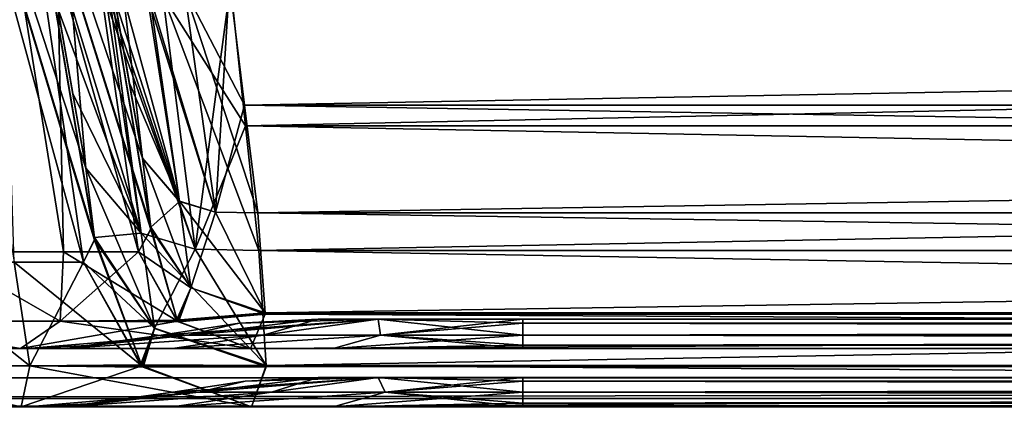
# Model space of a CAD drawing. Header units: millimetres. Extents: x -269 to 269, y -42 to 416.
# Tile 49 of 256: x -192 to -158, y 0 to 13. Entities that reach past the tile are written whole.
import ezdxf

# ---------------------------------------------------------------- set-up
doc = ezdxf.new("R2010")
doc.units = ezdxf.units.MM
doc.header["$LTSCALE"] = 65.185185
for name, color, linetype in [('13', 7, 'CONTINUOUS'), ('14', 7, 'CONTINUOUS'), ('1418', 7, 'CONTINUOUS'), ('1419', 7, 'CONTINUOUS'), ('1420', 7, 'CONTINUOUS'), ('1421', 7, 'CONTINUOUS'), ('1422', 7, 'CONTINUOUS'), ('1423', 7, 'CONTINUOUS'), ('1424', 7, 'CONTINUOUS'), ('1425', 7, 'CONTINUOUS'), ('1426', 7, 'CONTINUOUS'), ('1427', 7, 'CONTINUOUS'), ('1428', 7, 'CONTINUOUS'), ('1429', 7, 'CONTINUOUS'), ('1430', 7, 'CONTINUOUS'), ('1437', 7, 'CONTINUOUS'), ('1452', 7, 'CONTINUOUS'), ('1453', 7, 'CONTINUOUS'), ('1454', 7, 'CONTINUOUS'), ('1458', 7, 'CONTINUOUS'), ('1459', 7, 'CONTINUOUS'), ('1471', 7, 'CONTINUOUS'), ('1472', 7, 'CONTINUOUS'), ('1473', 7, 'CONTINUOUS'), ('1475', 7, 'CONTINUOUS'), ('1479', 7, 'CONTINUOUS'), ('15', 7, 'CONTINUOUS'), ('1541', 7, 'CONTINUOUS'), ('1542', 7, 'CONTINUOUS'), ('1543', 7, 'CONTINUOUS'), ('1547', 7, 'CONTINUOUS'), ('1548', 7, 'CONTINUOUS'), ('1549', 7, 'CONTINUOUS'), ('1550', 7, 'CONTINUOUS'), ('1551', 7, 'CONTINUOUS'), ('1552', 7, 'CONTINUOUS'), ('1553', 7, 'CONTINUOUS'), ('1554', 7, 'CONTINUOUS'), ('1555', 7, 'CONTINUOUS'), ('1556', 7, 'CONTINUOUS'), ('1560', 7, 'CONTINUOUS'), ('16', 7, 'CONTINUOUS'), ('1603', 7, 'CONTINUOUS'), ('1607', 7, 'CONTINUOUS'), ('1608', 7, 'CONTINUOUS'), ('1609', 7, 'CONTINUOUS'), ('1618', 7, 'CONTINUOUS'), ('1621', 7, 'CONTINUOUS'), ('1622', 7, 'CONTINUOUS'), ('1623', 7, 'CONTINUOUS'), ('1637', 7, 'CONTINUOUS'), ('1640', 7, 'CONTINUOUS'), ('7', 7, 'CONTINUOUS')]:
    doc.layers.add(name, color=color, linetype=linetype)

msp = doc.modelspace()

# ---------------------------------------------------------------- linework, layer by layer
at = {"layer": '13', "color": 250, "linetype": 'Continuous', "true_color": 0x404040}
for points in [[(227, -16, -447), (-227, -16, -447), (227, 68, -447), (227, -16, -447)], [(-227, -16, -447), (-227, 68, -447), (227, 68, -447), (-227, -16, -447)]]:
    msp.add_3dface(points, dxfattribs=at)
at = {"layer": '14', "color": 250, "linetype": 'Continuous', "true_color": 0x404040}
for points in [[(-227, 0), (227, 0), (-227, 0, -430.007), (-227, 0)], [(-227, 0, -430.007), (227, 0), (227, 0, -430.007), (-227, 0, -430.007)]]:
    msp.add_3dface(points, dxfattribs=at)
at = {"layer": '1418', "linetype": 'Continuous'}
for points in [[(40.924, 14.546, -320.646), (-184.924, 14.546, -320.646), (-184.41, 10.335, -319.788), (40.924, 14.546, -320.646)], [(40.924, 14.546, -320.646), (-184.41, 10.335, -319.788), (40.41, 10.335, -319.788), (40.924, 14.546, -320.646)], [(-184.41, 10.335, -319.788), (-183.959, 6.641, -317.61), (40.41, 10.335, -319.788), (-184.41, 10.335, -319.788)], [(40.41, 10.335, -319.788), (-183.959, 6.641, -317.61), (39.959, 6.641, -317.61), (40.41, 10.335, -319.788)], [(-183.959, 6.641, -317.61), (-183.703, 3.223, -313.159), (39.959, 6.641, -317.61), (-183.959, 6.641, -317.61)], [(39.959, 6.641, -317.61), (-183.703, 3.223, -313.159), (39.703, 3.223, -313.159), (39.959, 6.641, -317.61)], [(-184.204, 2, -307.654), (40.204, 2, -307.654), (39.705, 3.178, -313.062), (-184.204, 2, -307.654)], [(-183.705, 3.174, -313.053), (-184.204, 2, -307.654), (39.705, 3.178, -313.062), (-183.705, 3.174, -313.053)], [(-183.703, 3.223, -313.159), (-183.705, 3.174, -313.053), (39.705, 3.178, -313.062), (-183.703, 3.223, -313.159)], [(39.703, 3.223, -313.159), (-183.703, 3.223, -313.159), (39.705, 3.178, -313.062), (39.703, 3.223, -313.159)]]:
    msp.add_3dface(points, dxfattribs=at)
at = {"layer": '1419', "linetype": 'Continuous'}
for points in [[(-206.154, 2, -61.296), (-192.079, 2, -53.424), (-206.154, 2, -285.704), (-206.154, 2, -61.296)], [(-206.154, 2, -285.704), (-192.079, 2, -53.424), (-192.076, 2, -293.579), (-206.154, 2, -285.704)], [(-192.079, 2, -53.424), (-184.204, 2, -39.346), (-190.553, 2, -64.12), (-192.079, 2, -53.424)], [(-192.076, 2, -293.579), (-192.079, 2, -53.424), (-191.843, 2, -70.606), (-192.076, 2, -293.579)], [(-191.843, 2, -70.606), (-192.079, 2, -53.424), (-190.553, 2, -64.12), (-191.843, 2, -70.606)], [(-184.204, 2, -307.654), (-192.076, 2, -293.579), (-186.881, 2, -288.377), (-184.204, 2, -307.654)], [(-186.881, 2, -288.377), (-192.076, 2, -293.579), (-190.554, 2, -282.878), (-186.881, 2, -288.377)], [(-190.554, 2, -282.878), (-192.076, 2, -293.579), (-191.843, 2, -276.394), (-190.554, 2, -282.878)], [(-191.843, 2, -276.394), (-192.076, 2, -293.579), (-191.843, 2, -70.606), (-191.843, 2, -276.394)], [(-190.553, 2, -64.12), (-184.204, 2, -39.346), (-186.877, 2, -58.619), (-190.553, 2, -64.12)], [(-181.38, 2, -292.053), (-184.204, 2, -307.654), (-186.881, 2, -288.377), (-181.38, 2, -292.053)], [(-186.877, 2, -58.619), (-184.204, 2, -39.346), (-181.378, 2, -54.946), (-186.877, 2, -58.619)], [(40.204, 2, -307.654), (-184.204, 2, -307.654), (30.894, 2, -293.343), (40.204, 2, -307.654)], [(-174.894, 2, -293.343), (-184.204, 2, -307.654), (-181.38, 2, -292.053), (-174.894, 2, -293.343)], [(-184.204, 2, -307.654), (-174.894, 2, -293.343), (30.894, 2, -293.343), (-184.204, 2, -307.654)], [(-184.204, 2, -39.346), (40.204, 2, -39.346), (-174.894, 2, -53.657), (-184.204, 2, -39.346)], [(-181.378, 2, -54.946), (-184.204, 2, -39.346), (-174.894, 2, -53.657), (-181.378, 2, -54.946)], [(-174.894, 2, -53.657), (40.204, 2, -39.346), (30.894, 2, -53.657), (-174.894, 2, -53.657)]]:
    msp.add_3dface(points, dxfattribs=at)
at = {"layer": '1420', "linetype": 'Continuous'}
for points in [[(-174.894, 2.115, -291.044), (-174.894, 2.46, -288.767), (30.894, 2.115, -291.043), (-174.894, 2.115, -291.044)], [(30.894, 2.115, -291.043), (-174.894, 2.46, -288.767), (30.894, 2.46, -288.767), (30.894, 2.115, -291.043)], [(30.894, 2, -293.343), (-174.894, 2, -293.343), (-174.894, 2.115, -291.044), (30.894, 2, -293.343)], [(30.894, 2, -293.343), (-174.894, 2.115, -291.044), (30.894, 2.115, -291.043), (30.894, 2, -293.343)]]:
    msp.add_3dface(points, dxfattribs=at)
at = {"layer": '1421', "linetype": 'Continuous'}
for points in [[(-174.894, 3, -283.394), (30.894, 3, -283.394), (30.894, 2.865, -286.093), (-174.894, 3, -283.394)], [(-174.894, 2.865, -286.094), (-174.894, 3, -283.394), (30.894, 2.865, -286.093), (-174.894, 2.865, -286.094)], [(30.894, 2.46, -288.767), (-174.894, 2.46, -288.767), (-174.894, 2.865, -286.094), (30.894, 2.46, -288.767)], [(30.894, 2.46, -288.767), (-174.894, 2.865, -286.094), (30.894, 2.865, -286.093), (30.894, 2.46, -288.767)]]:
    msp.add_3dface(points, dxfattribs=at)
at = {"layer": '1422', "linetype": 'Continuous'}
for points in [[(-181.894, 3, -70.606), (-179.844, 3, -65.658), (37.894, 3, -70.606), (-181.894, 3, -70.606)], [(-181.894, 3, -276.394), (-181.894, 3, -70.606), (37.894, 3, -276.394), (-181.894, 3, -276.394)], [(37.894, 3, -276.394), (-181.894, 3, -70.606), (37.894, 3, -70.606), (37.894, 3, -276.394)], [(-179.842, 3, -281.344), (-181.894, 3, -276.394), (35.844, 3, -281.342), (-179.842, 3, -281.344)], [(35.844, 3, -281.342), (-181.894, 3, -276.394), (37.894, 3, -276.394), (35.844, 3, -281.342)], [(-179.844, 3, -65.658), (-174.894, 3, -63.606), (35.842, 3, -65.656), (-179.844, 3, -65.658)], [(37.894, 3, -70.606), (-179.844, 3, -65.658), (35.842, 3, -65.656), (37.894, 3, -70.606)], [(30.894, 3, -283.394), (-174.894, 3, -283.394), (-179.842, 3, -281.344), (30.894, 3, -283.394)], [(30.894, 3, -283.394), (-179.842, 3, -281.344), (35.844, 3, -281.342), (30.894, 3, -283.394)], [(35.842, 3, -65.656), (-174.894, 3, -63.606), (30.894, 3, -63.606), (35.842, 3, -65.656)]]:
    msp.add_3dface(points, dxfattribs=at)
at = {"layer": '1423', "linetype": 'Continuous'}
for points in [[(30.894, 3, -63.606), (-174.894, 3, -63.606), (-174.894, 2.865, -60.907), (30.894, 3, -63.606)], [(30.894, 3, -63.606), (-174.894, 2.865, -60.907), (30.894, 2.865, -60.906), (30.894, 3, -63.606)], [(-174.894, 2.46, -58.233), (30.894, 2.46, -58.233), (30.894, 2.865, -60.906), (-174.894, 2.46, -58.233)], [(-174.894, 2.865, -60.907), (-174.894, 2.46, -58.233), (30.894, 2.865, -60.906), (-174.894, 2.865, -60.907)]]:
    msp.add_3dface(points, dxfattribs=at)
at = {"layer": '1424', "linetype": 'Continuous'}
for points in [[(30.894, 2.46, -58.233), (-174.894, 2.46, -58.233), (-174.894, 2.115, -55.957), (30.894, 2.46, -58.233)], [(30.894, 2.46, -58.233), (-174.894, 2.115, -55.957), (30.894, 2.115, -55.956), (30.894, 2.46, -58.233)], [(-174.894, 2, -53.657), (30.894, 2, -53.657), (30.894, 2.115, -55.956), (-174.894, 2, -53.657)], [(-174.894, 2.115, -55.957), (-174.894, 2, -53.657), (30.894, 2.115, -55.956), (-174.894, 2.115, -55.957)]]:
    msp.add_3dface(points, dxfattribs=at)
at = {"layer": '1425', "linetype": 'Continuous'}
for points in [[(-190.553, 2, -64.12), (-186.877, 2, -58.619), (-183.775, 2.46, -61.992), (-190.553, 2, -64.12)], [(-189.544, 2.115, -70.606), (-190.553, 2, -64.12), (-187.267, 2.46, -70.606), (-189.544, 2.115, -70.606)], [(-187.267, 2.46, -70.606), (-190.553, 2, -64.12), (-186.349, 2.46, -65.93), (-187.267, 2.46, -70.606)], [(-186.349, 2.46, -65.93), (-190.553, 2, -64.12), (-183.775, 2.46, -61.992), (-186.349, 2.46, -65.93)], [(-186.877, 2, -58.619), (-181.378, 2, -54.946), (-179.762, 2.46, -59.232), (-186.877, 2, -58.619)], [(-183.775, 2.46, -61.992), (-186.877, 2, -58.619), (-179.762, 2.46, -59.232), (-183.775, 2.46, -61.992)], [(-181.378, 2, -54.946), (-174.894, 2, -53.657), (-179.762, 2.46, -59.232), (-181.378, 2, -54.946)], [(-174.894, 2, -53.657), (-174.894, 2.115, -55.957), (-179.762, 2.46, -59.232), (-174.894, 2, -53.657)], [(-174.894, 2.115, -55.957), (-174.894, 2.46, -58.233), (-179.762, 2.46, -59.232), (-174.894, 2.115, -55.957)], [(-191.843, 2, -70.606), (-190.553, 2, -64.12), (-189.544, 2.115, -70.606), (-191.843, 2, -70.606)]]:
    msp.add_3dface(points, dxfattribs=at)
at = {"layer": '1426', "linetype": 'Continuous'}
for points in [[(-189.544, 2.115, -70.606), (-187.267, 2.46, -70.606), (-189.543, 2.115, -276.394), (-189.544, 2.115, -70.606)], [(-187.267, 2.46, -70.606), (-187.267, 2.46, -276.394), (-189.543, 2.115, -276.394), (-187.267, 2.46, -70.606)], [(-191.843, 2, -276.394), (-191.843, 2, -70.606), (-189.544, 2.115, -70.606), (-191.843, 2, -276.394)], [(-191.843, 2, -276.394), (-189.544, 2.115, -70.606), (-189.543, 2.115, -276.394), (-191.843, 2, -276.394)]]:
    msp.add_3dface(points, dxfattribs=at)
at = {"layer": '1427', "linetype": 'Continuous'}
for points in [[(-187.267, 2.46, -276.394), (-187.267, 2.46, -70.606), (-184.594, 2.865, -70.606), (-187.267, 2.46, -276.394)], [(-187.267, 2.46, -276.394), (-184.594, 2.865, -70.606), (-184.593, 2.865, -276.394), (-187.267, 2.46, -276.394)], [(-184.594, 2.865, -70.606), (-181.894, 3, -70.606), (-184.593, 2.865, -276.394), (-184.594, 2.865, -70.606)], [(-181.894, 3, -70.606), (-181.894, 3, -276.394), (-184.593, 2.865, -276.394), (-181.894, 3, -70.606)]]:
    msp.add_3dface(points, dxfattribs=at)
at = {"layer": '1428', "linetype": 'Continuous'}
for points in [[(-187.267, 2.46, -70.606), (-186.349, 2.46, -65.93), (-184.594, 2.865, -70.606), (-187.267, 2.46, -70.606)], [(-181.894, 3, -70.606), (-186.349, 2.46, -65.93), (-183.775, 2.46, -61.992), (-181.894, 3, -70.606)], [(-186.349, 2.46, -65.93), (-181.894, 3, -70.606), (-184.594, 2.865, -70.606), (-186.349, 2.46, -65.93)], [(-179.844, 3, -65.658), (-181.894, 3, -70.606), (-183.775, 2.46, -61.992), (-179.844, 3, -65.658)], [(-179.844, 3, -65.658), (-183.775, 2.46, -61.992), (-179.762, 2.46, -59.232), (-179.844, 3, -65.658)], [(-174.894, 3, -63.606), (-179.844, 3, -65.658), (-174.894, 2.865, -60.907), (-174.894, 3, -63.606)], [(-179.844, 3, -65.658), (-174.894, 2.46, -58.233), (-174.894, 2.865, -60.907), (-179.844, 3, -65.658)], [(-174.894, 2.46, -58.233), (-179.844, 3, -65.658), (-179.762, 2.46, -59.232), (-174.894, 2.46, -58.233)]]:
    msp.add_3dface(points, dxfattribs=at)
at = {"layer": '1429', "linetype": 'Continuous'}
for points in [[(-179.842, 3, -281.344), (-187.267, 2.46, -276.394), (-184.593, 2.865, -276.394), (-179.842, 3, -281.344)], [(-187.267, 2.46, -276.394), (-179.842, 3, -281.344), (-186.349, 2.46, -281.07), (-187.267, 2.46, -276.394)], [(-186.349, 2.46, -281.07), (-179.842, 3, -281.344), (-183.775, 2.46, -285.008), (-186.349, 2.46, -281.07)], [(-181.894, 3, -276.394), (-179.842, 3, -281.344), (-184.593, 2.865, -276.394), (-181.894, 3, -276.394)], [(-183.775, 2.46, -285.008), (-179.842, 3, -281.344), (-179.762, 2.46, -287.768), (-183.775, 2.46, -285.008)], [(-179.842, 3, -281.344), (-174.894, 3, -283.394), (-179.762, 2.46, -287.768), (-179.842, 3, -281.344)], [(-174.894, 3, -283.394), (-174.894, 2.865, -286.094), (-179.762, 2.46, -287.768), (-174.894, 3, -283.394)], [(-174.894, 2.865, -286.094), (-174.894, 2.46, -288.767), (-179.762, 2.46, -287.768), (-174.894, 2.865, -286.094)]]:
    msp.add_3dface(points, dxfattribs=at)
at = {"layer": '1430', "linetype": 'Continuous'}
for points in [[(-190.554, 2, -282.878), (-191.843, 2, -276.394), (-186.349, 2.46, -281.07), (-190.554, 2, -282.878)], [(-191.843, 2, -276.394), (-189.543, 2.115, -276.394), (-186.349, 2.46, -281.07), (-191.843, 2, -276.394)], [(-186.881, 2, -288.377), (-190.554, 2, -282.878), (-183.775, 2.46, -285.008), (-186.881, 2, -288.377)], [(-190.554, 2, -282.878), (-186.349, 2.46, -281.07), (-183.775, 2.46, -285.008), (-190.554, 2, -282.878)], [(-189.543, 2.115, -276.394), (-187.267, 2.46, -276.394), (-186.349, 2.46, -281.07), (-189.543, 2.115, -276.394)], [(-181.38, 2, -292.053), (-186.881, 2, -288.377), (-179.762, 2.46, -287.768), (-181.38, 2, -292.053)], [(-186.881, 2, -288.377), (-183.775, 2.46, -285.008), (-179.762, 2.46, -287.768), (-186.881, 2, -288.377)], [(-181.38, 2, -292.053), (-174.894, 2.46, -288.767), (-174.894, 2.115, -291.044), (-181.38, 2, -292.053)], [(-174.894, 2.46, -288.767), (-181.38, 2, -292.053), (-179.762, 2.46, -287.768), (-174.894, 2.46, -288.767)], [(-174.894, 2, -293.343), (-181.38, 2, -292.053), (-174.894, 2.115, -291.044), (-174.894, 2, -293.343)]]:
    msp.add_3dface(points, dxfattribs=at)
at = {"layer": '1437', "linetype": 'Continuous'}
for points in [[(-184.924, 14.546, -26.354), (40.924, 14.546, -26.354), (40.41, 10.335, -27.212), (-184.924, 14.546, -26.354)], [(-184.41, 10.335, -27.212), (-184.924, 14.546, -26.354), (40.41, 10.335, -27.212), (-184.41, 10.335, -27.212)], [(-183.959, 6.641, -29.39), (-184.41, 10.335, -27.212), (39.959, 6.641, -29.39), (-183.959, 6.641, -29.39)], [(39.959, 6.641, -29.39), (-184.41, 10.335, -27.212), (40.41, 10.335, -27.212), (39.959, 6.641, -29.39)], [(-183.703, 3.223, -33.841), (-183.959, 6.641, -29.39), (39.703, 3.223, -33.841), (-183.703, 3.223, -33.841)], [(39.703, 3.223, -33.841), (-183.959, 6.641, -29.39), (39.959, 6.641, -29.39), (39.703, 3.223, -33.841)], [(40.204, 2, -39.346), (-184.204, 2, -39.346), (-183.705, 3.178, -33.938), (40.204, 2, -39.346)], [(-183.705, 3.178, -33.938), (-183.703, 3.223, -33.841), (39.703, 3.223, -33.841), (-183.705, 3.178, -33.938)], [(39.705, 3.174, -33.947), (-183.705, 3.178, -33.938), (39.703, 3.223, -33.841), (39.705, 3.174, -33.947)], [(40.204, 2, -39.346), (-183.705, 3.178, -33.938), (39.705, 3.174, -33.947), (40.204, 2, -39.346)]]:
    msp.add_3dface(points, dxfattribs=at)
at = {"layer": '1452', "linetype": 'Continuous'}
for points in [[(-190.721, 2.936, -47.786), (-197.714, 2.936, -54.779), (-194.863, 5.305, -50.637), (-190.721, 2.936, -47.786)], [(-190.604, 5.305, -45.007), (-190.721, 2.936, -47.786), (-194.863, 5.305, -50.637), (-190.604, 5.305, -45.007)], [(-188.036, 5.305, -38.43), (-190.721, 2.936, -47.786), (-190.604, 5.305, -45.007), (-188.036, 5.305, -38.43)], [(-190.721, 2.936, -47.786), (-188.036, 5.305, -38.43), (-186.736, 2.963, -38.741), (-190.721, 2.936, -47.786)], [(-192.079, 2, -53.424), (-206.154, 2, -61.296), (-197.714, 2.936, -54.779), (-192.079, 2, -53.424)], [(-190.721, 2.936, -47.786), (-192.079, 2, -53.424), (-197.714, 2.936, -54.779), (-190.721, 2.936, -47.786)], [(-184.204, 2, -39.346), (-192.079, 2, -53.424), (-186.706, 2.936, -38.748), (-184.204, 2, -39.346)], [(-186.706, 2.936, -38.748), (-192.079, 2, -53.424), (-190.721, 2.936, -47.786), (-186.706, 2.936, -38.748)], [(-186.706, 2.936, -38.748), (-190.721, 2.936, -47.786), (-186.736, 2.963, -38.741), (-186.706, 2.936, -38.748)]]:
    msp.add_3dface(points, dxfattribs=at)
at = {"layer": '1453', "linetype": 'Continuous'}
for points in [[(-187.898, 8.516, -32.454), (-186.636, 7.037, -30.427), (-187.621, 6.149, -35.128), (-187.898, 8.516, -32.454)], [(-187.621, 6.149, -35.128), (-186.636, 7.037, -30.427), (-186.247, 4.072, -34.182), (-187.621, 6.149, -35.128)], [(-186.636, 7.037, -30.427), (-185.408, 6.667, -29.729), (-186.247, 4.072, -34.182), (-186.636, 7.037, -30.427)], [(-185.408, 6.667, -29.729), (-183.703, 3.223, -33.841), (-186.247, 4.072, -34.182), (-185.408, 6.667, -29.729)], [(-183.959, 6.641, -29.39), (-183.703, 3.223, -33.841), (-185.408, 6.667, -29.729), (-183.959, 6.641, -29.39)], [(-186.247, 4.072, -34.182), (-188.036, 5.305, -38.43), (-187.622, 6.091, -35.239), (-186.247, 4.072, -34.182)], [(-187.621, 6.149, -35.128), (-186.247, 4.072, -34.182), (-187.622, 6.091, -35.239), (-187.621, 6.149, -35.128)], [(-186.736, 2.963, -38.741), (-188.036, 5.305, -38.43), (-186.247, 4.072, -34.182), (-186.736, 2.963, -38.741)], [(-183.703, 3.223, -33.841), (-186.736, 2.963, -38.741), (-186.247, 4.072, -34.182), (-183.703, 3.223, -33.841)], [(-183.703, 3.223, -33.841), (-186.706, 2.936, -38.748), (-186.736, 2.963, -38.741), (-183.703, 3.223, -33.841)], [(-183.703, 3.223, -33.841), (-183.705, 3.178, -33.938), (-186.706, 2.936, -38.748), (-183.703, 3.223, -33.841)], [(-183.705, 3.178, -33.938), (-184.204, 2, -39.346), (-186.706, 2.936, -38.748), (-183.705, 3.178, -33.938)]]:
    msp.add_3dface(points, dxfattribs=at)
at = {"layer": '1454', "linetype": 'Continuous'}
for points in [[(-184.924, 14.546, -26.354), (-185.408, 6.667, -29.729), (-187.659, 14.104, -27.491), (-184.924, 14.546, -26.354)], [(-184.924, 14.546, -26.354), (-184.41, 10.335, -27.212), (-185.408, 6.667, -29.729), (-184.924, 14.546, -26.354)], [(-188.538, 13.994, -28.784), (-187.898, 8.516, -32.454), (-188.863, 13.991, -30.351), (-188.538, 13.994, -28.784)], [(-188.863, 13.991, -30.351), (-187.898, 8.516, -32.454), (-188.35, 11.081, -30.943), (-188.863, 13.991, -30.351)], [(-187.659, 14.104, -27.491), (-186.636, 7.037, -30.427), (-188.538, 13.994, -28.784), (-187.659, 14.104, -27.491)], [(-186.636, 7.037, -30.427), (-187.898, 8.516, -32.454), (-188.538, 13.994, -28.784), (-186.636, 7.037, -30.427)], [(-185.408, 6.667, -29.729), (-186.636, 7.037, -30.427), (-187.659, 14.104, -27.491), (-185.408, 6.667, -29.729)], [(-184.41, 10.335, -27.212), (-183.959, 6.641, -29.39), (-185.408, 6.667, -29.729), (-184.41, 10.335, -27.212)]]:
    msp.add_3dface(points, dxfattribs=at)
at = {"layer": '1458', "linetype": 'Continuous'}
for points in [[(-187.898, 8.516, -32.454), (-191.049, 26.389, -32.454), (-188.35, 11.081, -30.943), (-187.898, 8.516, -32.454)], [(-191.049, 26.389, -32.454), (-188.863, 13.991, -30.351), (-188.35, 11.081, -30.943), (-191.049, 26.389, -32.454)]]:
    msp.add_3dface(points, dxfattribs=at)
at = {"layer": '1459', "linetype": 'Continuous'}
for points in [[(-193.996, 26.389, -43.452), (-190.604, 5.305, -45.007), (-194.863, 5.305, -50.637), (-193.996, 26.389, -43.452)], [(-193.996, 26.389, -43.452), (-191.049, 26.389, -32.454), (-190.604, 5.305, -45.007), (-193.996, 26.389, -43.452)], [(-191.049, 26.389, -32.454), (-188.036, 5.305, -38.43), (-190.604, 5.305, -45.007), (-191.049, 26.389, -32.454)], [(-188.036, 5.305, -38.43), (-191.049, 26.389, -32.454), (-187.622, 6.091, -35.239), (-188.036, 5.305, -38.43)], [(-191.049, 26.389, -32.454), (-187.898, 8.516, -32.454), (-187.621, 6.149, -35.128), (-191.049, 26.389, -32.454)], [(-191.049, 26.389, -32.454), (-187.621, 6.149, -35.128), (-187.622, 6.091, -35.239), (-191.049, 26.389, -32.454)]]:
    msp.add_3dface(points, dxfattribs=at)
at = {"layer": '1471', "linetype": 'Continuous'}
for points in [[(-184.41, 10.335, -319.788), (-184.924, 14.546, -320.646), (-186.468, 14.286, -320.317), (-184.41, 10.335, -319.788)], [(-186.468, 14.286, -320.317), (-187.743, 14.092, -319.424), (-185.408, 6.667, -317.271), (-186.468, 14.286, -320.317)], [(-183.959, 6.641, -317.61), (-184.41, 10.335, -319.788), (-186.468, 14.286, -320.317), (-183.959, 6.641, -317.61)], [(-183.959, 6.641, -317.61), (-186.468, 14.286, -320.317), (-185.408, 6.667, -317.271), (-183.959, 6.641, -317.61)], [(-187.743, 14.092, -319.424), (-188.863, 13.991, -316.649), (-186.636, 7.038, -316.572), (-187.743, 14.092, -319.424)], [(-186.636, 7.038, -316.572), (-188.863, 13.991, -316.649), (-188.35, 11.083, -316.058), (-186.636, 7.038, -316.572)], [(-185.408, 6.667, -317.271), (-187.743, 14.092, -319.424), (-186.636, 7.038, -316.572), (-185.408, 6.667, -317.271)], [(-187.898, 8.516, -314.546), (-186.636, 7.038, -316.572), (-188.35, 11.083, -316.058), (-187.898, 8.516, -314.546)]]:
    msp.add_3dface(points, dxfattribs=at)
at = {"layer": '1472', "linetype": 'Continuous'}
for points in [[(-186.636, 7.038, -316.572), (-187.898, 8.516, -314.546), (-186.247, 4.072, -312.818), (-186.636, 7.038, -316.572)], [(-186.247, 4.072, -312.818), (-187.898, 8.516, -314.546), (-187.621, 6.148, -311.869), (-186.247, 4.072, -312.818)], [(-183.703, 3.223, -313.159), (-185.408, 6.667, -317.271), (-186.636, 7.038, -316.572), (-183.703, 3.223, -313.159)], [(-183.703, 3.223, -313.159), (-186.636, 7.038, -316.572), (-186.247, 4.072, -312.818), (-183.703, 3.223, -313.159)], [(-183.703, 3.223, -313.159), (-183.959, 6.641, -317.61), (-185.408, 6.667, -317.271), (-183.703, 3.223, -313.159)], [(-188.036, 5.305, -308.57), (-186.704, 2.935, -308.252), (-187.623, 6.069, -311.717), (-188.036, 5.305, -308.57)], [(-186.704, 2.935, -308.252), (-187.621, 6.148, -311.869), (-187.623, 6.069, -311.717), (-186.704, 2.935, -308.252)], [(-186.247, 4.072, -312.818), (-187.621, 6.148, -311.869), (-186.704, 2.935, -308.252), (-186.247, 4.072, -312.818)], [(-186.673, 2.909, -308.244), (-186.247, 4.072, -312.818), (-186.704, 2.935, -308.252), (-186.673, 2.909, -308.244)], [(-183.705, 3.174, -313.053), (-186.247, 4.072, -312.818), (-186.673, 2.909, -308.244), (-183.705, 3.174, -313.053)], [(-183.705, 3.174, -313.053), (-183.703, 3.223, -313.159), (-186.247, 4.072, -312.818), (-183.705, 3.174, -313.053)], [(-184.204, 2, -307.654), (-183.705, 3.174, -313.053), (-186.673, 2.909, -308.244), (-184.204, 2, -307.654)]]:
    msp.add_3dface(points, dxfattribs=at)
at = {"layer": '1473', "linetype": 'Continuous'}
for points in [[(-197.714, 2.936, -292.221), (-190.721, 2.936, -299.214), (-194.863, 5.305, -296.363), (-197.714, 2.936, -292.221)], [(-194.863, 5.305, -296.363), (-190.721, 2.936, -299.214), (-190.604, 5.305, -301.993), (-194.863, 5.305, -296.363)], [(-190.721, 2.936, -299.214), (-186.704, 2.935, -308.252), (-190.604, 5.305, -301.993), (-190.721, 2.936, -299.214)], [(-186.704, 2.935, -308.252), (-188.036, 5.305, -308.57), (-190.604, 5.305, -301.993), (-186.704, 2.935, -308.252)], [(-206.154, 2, -285.704), (-192.076, 2, -293.579), (-206.752, 2.936, -288.206), (-206.154, 2, -285.704)], [(-206.752, 2.936, -288.206), (-192.076, 2, -293.579), (-197.714, 2.936, -292.221), (-206.752, 2.936, -288.206)], [(-197.714, 2.936, -292.221), (-192.076, 2, -293.579), (-190.721, 2.936, -299.214), (-197.714, 2.936, -292.221)], [(-192.076, 2, -293.579), (-184.204, 2, -307.654), (-190.721, 2.936, -299.214), (-192.076, 2, -293.579)], [(-184.204, 2, -307.654), (-186.673, 2.909, -308.244), (-190.721, 2.936, -299.214), (-184.204, 2, -307.654)], [(-186.673, 2.909, -308.244), (-186.704, 2.935, -308.252), (-190.721, 2.936, -299.214), (-186.673, 2.909, -308.244)]]:
    msp.add_3dface(points, dxfattribs=at)
at = {"layer": '1475', "linetype": 'Continuous'}
for points in [[(-194.863, 5.305, -296.363), (-190.604, 5.305, -301.993), (-193.996, 26.389, -303.548), (-194.863, 5.305, -296.363)], [(-187.898, 8.516, -314.546), (-191.049, 26.389, -314.546), (-193.996, 26.389, -303.548), (-187.898, 8.516, -314.546)], [(-187.621, 6.148, -311.869), (-187.898, 8.516, -314.546), (-193.996, 26.389, -303.548), (-187.621, 6.148, -311.869)], [(-187.623, 6.069, -311.717), (-187.621, 6.148, -311.869), (-193.996, 26.389, -303.548), (-187.623, 6.069, -311.717)], [(-188.036, 5.305, -308.57), (-187.623, 6.069, -311.717), (-193.996, 26.389, -303.548), (-188.036, 5.305, -308.57)], [(-190.604, 5.305, -301.993), (-188.036, 5.305, -308.57), (-193.996, 26.389, -303.548), (-190.604, 5.305, -301.993)]]:
    msp.add_3dface(points, dxfattribs=at)
at = {"layer": '1479', "linetype": 'Continuous'}
for points in [[(-191.049, 26.389, -317.082), (-191.049, 26.389, -314.546), (-187.898, 8.516, -314.546), (-191.049, 26.389, -317.082)], [(-188.863, 13.991, -316.649), (-191.049, 26.389, -317.082), (-187.898, 8.516, -314.546), (-188.863, 13.991, -316.649)], [(-188.863, 13.991, -316.649), (-187.898, 8.516, -314.546), (-188.35, 11.083, -316.058), (-188.863, 13.991, -316.649)]]:
    msp.add_3dface(points, dxfattribs=at)
at = {"layer": '15', "color": 250, "linetype": 'Continuous', "true_color": 0x404040}
for points in [[(-227, 0.991, -431.006), (-227, 0.29, -430.711), (227, 0.991, -431.006), (-227, 0.991, -431.006)], [(-227, 0.29, -430.711), (227, 0.29, -430.711), (227, 0.991, -431.006), (-227, 0.29, -430.711)], [(-227, 0.29, -430.711), (-227, 0, -430.007), (227, 0.29, -430.711), (-227, 0.29, -430.711)], [(-227, 0, -430.007), (227, 0, -430.007), (227, 0.29, -430.711), (-227, 0, -430.007)]]:
    msp.add_3dface(points, dxfattribs=at)
at = {"layer": '1541', "linetype": 'Continuous'}
for points in [[(40.893, 14.477, -24.355), (-184.893, 14.477, -24.355), (-184.379, 9.618, -25.345), (40.893, 14.477, -24.355)], [(40.893, 14.477, -24.355), (-184.379, 9.618, -25.345), (40.379, 9.618, -25.344), (40.893, 14.477, -24.355)], [(-184.379, 9.618, -25.345), (-183.928, 5.354, -27.858), (40.379, 9.618, -25.344), (-184.379, 9.618, -25.345)], [(40.379, 9.618, -25.344), (-183.928, 5.354, -27.858), (39.928, 5.354, -27.858), (40.379, 9.618, -25.344)], [(-183.928, 5.354, -27.858), (-183.672, 1.415, -32.985), (39.928, 5.354, -27.858), (-183.928, 5.354, -27.858)], [(39.928, 5.354, -27.858), (-183.672, 1.415, -32.985), (39.672, 1.415, -32.985), (39.928, 5.354, -27.858)], [(-184.173, 0, -39.346), (40.173, 0, -39.346), (39.672, 1.415, -32.985), (-184.173, 0, -39.346)], [(-183.673, 1.372, -33.078), (-184.173, 0, -39.346), (39.672, 1.415, -32.985), (-183.673, 1.372, -33.078)], [(-183.672, 1.415, -32.985), (-183.673, 1.372, -33.078), (39.672, 1.415, -32.985), (-183.672, 1.415, -32.985)]]:
    msp.add_3dface(points, dxfattribs=at)
at = {"layer": '1542', "linetype": 'Continuous'}
for points in [[(-206.154, 0, -285.673), (-192.057, 0, -293.554), (-206.154, 0, -61.327), (-206.154, 0, -285.673)], [(-206.154, 0, -61.327), (-192.057, 0, -293.554), (-192.054, 0, -53.443), (-206.154, 0, -61.327)], [(-192.057, 0, -293.554), (-184.173, 0, -307.654), (-190.553, 0, -282.88), (-192.057, 0, -293.554)], [(-192.054, 0, -53.443), (-192.057, 0, -293.554), (-191.843, 0, -276.394), (-192.054, 0, -53.443)], [(-191.843, 0, -276.394), (-192.057, 0, -293.554), (-190.553, 0, -282.88), (-191.843, 0, -276.394)], [(-184.173, 0, -39.346), (-192.054, 0, -53.443), (-186.881, 0, -58.623), (-184.173, 0, -39.346)], [(-186.881, 0, -58.623), (-192.054, 0, -53.443), (-190.554, 0, -64.122), (-186.881, 0, -58.623)], [(-190.554, 0, -64.122), (-192.054, 0, -53.443), (-191.843, 0, -70.606), (-190.554, 0, -64.122)], [(-191.843, 0, -70.606), (-192.054, 0, -53.443), (-191.843, 0, -276.394), (-191.843, 0, -70.606)], [(-190.553, 0, -282.88), (-184.173, 0, -307.654), (-186.877, 0, -288.381), (-190.553, 0, -282.88)], [(-181.38, 0, -54.947), (-184.173, 0, -39.346), (-186.881, 0, -58.623), (-181.38, 0, -54.947)], [(-186.877, 0, -288.381), (-184.173, 0, -307.654), (-181.378, 0, -292.054), (-186.877, 0, -288.381)], [(40.173, 0, -39.346), (-184.173, 0, -39.346), (30.894, 0, -53.657), (40.173, 0, -39.346)], [(-174.894, 0, -53.657), (-184.173, 0, -39.346), (-181.38, 0, -54.947), (-174.894, 0, -53.657)], [(-184.173, 0, -39.346), (-174.894, 0, -53.657), (30.894, 0, -53.657), (-184.173, 0, -39.346)], [(-184.173, 0, -307.654), (40.173, 0, -307.654), (-174.894, 0, -293.343), (-184.173, 0, -307.654)], [(-181.378, 0, -292.054), (-184.173, 0, -307.654), (-174.894, 0, -293.343), (-181.378, 0, -292.054)], [(-174.894, 0, -293.343), (40.173, 0, -307.654), (30.894, 0, -293.343), (-174.894, 0, -293.343)]]:
    msp.add_3dface(points, dxfattribs=at)
at = {"layer": '1543', "linetype": 'Continuous'}
for points in [[(30.894, 0.5, -58.631), (30.894, 0.125, -56.157), (-174.894, 0.5, -58.631), (30.894, 0.5, -58.631)], [(-174.894, 0.5, -58.631), (30.894, 0.125, -56.157), (-174.894, 0.125, -56.156), (-174.894, 0.5, -58.631)], [(30.894, 0, -53.657), (-174.894, 0, -53.657), (-174.894, 0.125, -56.156), (30.894, 0, -53.657)], [(30.894, 0.125, -56.157), (30.894, 0, -53.657), (-174.894, 0.125, -56.156), (30.894, 0.125, -56.157)]]:
    msp.add_3dface(points, dxfattribs=at)
at = {"layer": '1547', "linetype": 'Continuous'}
for points in [[(37.894, 1, -276.394), (37.894, 1, -70.606), (-181.894, 1, -276.394), (37.894, 1, -276.394)], [(-179.844, 1, -281.342), (37.894, 1, -276.394), (-181.894, 1, -276.394), (-179.844, 1, -281.342)], [(-181.894, 1, -276.394), (37.894, 1, -70.606), (-181.894, 1, -70.606), (-181.894, 1, -276.394)], [(-181.894, 1, -70.606), (37.894, 1, -70.606), (35.844, 1, -65.658), (-181.894, 1, -70.606)], [(-179.842, 1, -65.656), (-181.894, 1, -70.606), (35.844, 1, -65.658), (-179.842, 1, -65.656)], [(37.894, 1, -276.394), (-179.844, 1, -281.342), (35.842, 1, -281.344), (37.894, 1, -276.394)], [(-179.844, 1, -281.342), (-174.894, 1, -283.394), (35.842, 1, -281.344), (-179.844, 1, -281.342)], [(-174.894, 1, -63.606), (-179.842, 1, -65.656), (30.894, 1, -63.606), (-174.894, 1, -63.606)], [(30.894, 1, -63.606), (-179.842, 1, -65.656), (35.844, 1, -65.658), (30.894, 1, -63.606)], [(35.842, 1, -281.344), (-174.894, 1, -283.394), (30.894, 1, -283.394), (35.842, 1, -281.344)]]:
    msp.add_3dface(points, dxfattribs=at)
at = {"layer": '1548', "linetype": 'Continuous'}
for points in [[(30.894, 1, -283.394), (-174.894, 1, -283.394), (-174.894, 0.875, -285.893), (30.894, 1, -283.394)], [(30.894, 1, -283.394), (-174.894, 0.875, -285.893), (30.894, 0.875, -285.894), (30.894, 1, -283.394)], [(-174.894, 0.5, -288.369), (30.894, 0.5, -288.369), (30.894, 0.875, -285.894), (-174.894, 0.5, -288.369)], [(-174.894, 0.875, -285.893), (-174.894, 0.5, -288.369), (30.894, 0.875, -285.894), (-174.894, 0.875, -285.893)]]:
    msp.add_3dface(points, dxfattribs=at)
at = {"layer": '1549', "linetype": 'Continuous'}
for points in [[(30.894, 0.5, -288.369), (-174.894, 0.5, -288.369), (-174.894, 0.125, -290.843), (30.894, 0.5, -288.369)], [(30.894, 0.5, -288.369), (-174.894, 0.125, -290.843), (30.894, 0.125, -290.844), (30.894, 0.5, -288.369)], [(-174.894, 0, -293.343), (30.894, 0, -293.343), (30.894, 0.125, -290.844), (-174.894, 0, -293.343)], [(-174.894, 0.125, -290.843), (-174.894, 0, -293.343), (30.894, 0.125, -290.844), (-174.894, 0.125, -290.843)]]:
    msp.add_3dface(points, dxfattribs=at)
at = {"layer": '1550', "linetype": 'Continuous'}
for points in [[(-190.553, 0, -282.88), (-186.877, 0, -288.381), (-183.489, 0.5, -284.731), (-190.553, 0, -282.88)], [(-189.344, 0.125, -276.394), (-190.553, 0, -282.88), (-186.869, 0.5, -276.394), (-189.344, 0.125, -276.394)], [(-186.869, 0.5, -276.394), (-190.553, 0, -282.88), (-185.98, 0.5, -280.921), (-186.869, 0.5, -276.394)], [(-185.98, 0.5, -280.921), (-190.553, 0, -282.88), (-183.489, 0.5, -284.731), (-185.98, 0.5, -280.921)], [(-186.877, 0, -288.381), (-181.378, 0, -292.054), (-179.607, 0.5, -287.402), (-186.877, 0, -288.381)], [(-183.489, 0.5, -284.731), (-186.877, 0, -288.381), (-179.607, 0.5, -287.402), (-183.489, 0.5, -284.731)], [(-181.378, 0, -292.054), (-174.894, 0, -293.343), (-179.607, 0.5, -287.402), (-181.378, 0, -292.054)], [(-174.894, 0, -293.343), (-174.894, 0.125, -290.843), (-179.607, 0.5, -287.402), (-174.894, 0, -293.343)], [(-174.894, 0.125, -290.843), (-174.894, 0.5, -288.369), (-179.607, 0.5, -287.402), (-174.894, 0.125, -290.843)], [(-191.843, 0, -276.394), (-190.553, 0, -282.88), (-189.344, 0.125, -276.394), (-191.843, 0, -276.394)]]:
    msp.add_3dface(points, dxfattribs=at)
at = {"layer": '1551', "linetype": 'Continuous'}
for points in [[(-189.344, 0.125, -276.394), (-186.869, 0.5, -276.394), (-189.343, 0.125, -70.606), (-189.344, 0.125, -276.394)], [(-186.869, 0.5, -276.394), (-186.869, 0.5, -70.606), (-189.343, 0.125, -70.606), (-186.869, 0.5, -276.394)], [(-191.843, 0, -70.606), (-191.843, 0, -276.394), (-189.344, 0.125, -276.394), (-191.843, 0, -70.606)], [(-191.843, 0, -70.606), (-189.344, 0.125, -276.394), (-189.343, 0.125, -70.606), (-191.843, 0, -70.606)]]:
    msp.add_3dface(points, dxfattribs=at)
at = {"layer": '1552', "linetype": 'Continuous'}
for points in [[(-186.869, 0.5, -70.606), (-186.869, 0.5, -276.394), (-184.394, 0.875, -276.394), (-186.869, 0.5, -70.606)], [(-186.869, 0.5, -70.606), (-184.394, 0.875, -276.394), (-184.393, 0.875, -70.606), (-186.869, 0.5, -70.606)], [(-184.394, 0.875, -276.394), (-181.894, 1, -276.394), (-184.393, 0.875, -70.606), (-184.394, 0.875, -276.394)], [(-181.894, 1, -276.394), (-181.894, 1, -70.606), (-184.393, 0.875, -70.606), (-181.894, 1, -276.394)]]:
    msp.add_3dface(points, dxfattribs=at)
at = {"layer": '1553', "linetype": 'Continuous'}
for points in [[(-186.869, 0.5, -276.394), (-185.98, 0.5, -280.921), (-184.394, 0.875, -276.394), (-186.869, 0.5, -276.394)], [(-181.894, 1, -276.394), (-185.98, 0.5, -280.921), (-183.489, 0.5, -284.731), (-181.894, 1, -276.394)], [(-185.98, 0.5, -280.921), (-181.894, 1, -276.394), (-184.394, 0.875, -276.394), (-185.98, 0.5, -280.921)], [(-179.844, 1, -281.342), (-181.894, 1, -276.394), (-183.489, 0.5, -284.731), (-179.844, 1, -281.342)], [(-179.844, 1, -281.342), (-183.489, 0.5, -284.731), (-179.607, 0.5, -287.402), (-179.844, 1, -281.342)], [(-174.894, 1, -283.394), (-179.844, 1, -281.342), (-174.894, 0.875, -285.893), (-174.894, 1, -283.394)], [(-179.844, 1, -281.342), (-174.894, 0.5, -288.369), (-174.894, 0.875, -285.893), (-179.844, 1, -281.342)], [(-174.894, 0.5, -288.369), (-179.844, 1, -281.342), (-179.607, 0.5, -287.402), (-174.894, 0.5, -288.369)]]:
    msp.add_3dface(points, dxfattribs=at)
at = {"layer": '1554', "linetype": 'Continuous'}
for points in [[(-179.842, 1, -65.656), (-186.869, 0.5, -70.606), (-184.393, 0.875, -70.606), (-179.842, 1, -65.656)], [(-186.869, 0.5, -70.606), (-179.842, 1, -65.656), (-185.98, 0.5, -66.079), (-186.869, 0.5, -70.606)], [(-185.98, 0.5, -66.079), (-179.842, 1, -65.656), (-183.489, 0.5, -62.269), (-185.98, 0.5, -66.079)], [(-181.894, 1, -70.606), (-179.842, 1, -65.656), (-184.393, 0.875, -70.606), (-181.894, 1, -70.606)], [(-183.489, 0.5, -62.269), (-179.842, 1, -65.656), (-179.607, 0.5, -59.598), (-183.489, 0.5, -62.269)], [(-179.842, 1, -65.656), (-174.894, 1, -63.606), (-179.607, 0.5, -59.598), (-179.842, 1, -65.656)], [(-179.607, 0.5, -59.598), (-174.894, 1, -63.606), (-174.894, 0.875, -61.106), (-179.607, 0.5, -59.598)], [(-174.894, 0.5, -58.631), (-179.607, 0.5, -59.598), (-174.894, 0.875, -61.106), (-174.894, 0.5, -58.631)]]:
    msp.add_3dface(points, dxfattribs=at)
at = {"layer": '1555', "linetype": 'Continuous'}
for points in [[(-190.554, 0, -64.122), (-191.843, 0, -70.606), (-185.98, 0.5, -66.079), (-190.554, 0, -64.122)], [(-191.843, 0, -70.606), (-189.343, 0.125, -70.606), (-185.98, 0.5, -66.079), (-191.843, 0, -70.606)], [(-186.881, 0, -58.623), (-190.554, 0, -64.122), (-183.489, 0.5, -62.269), (-186.881, 0, -58.623)], [(-190.554, 0, -64.122), (-185.98, 0.5, -66.079), (-183.489, 0.5, -62.269), (-190.554, 0, -64.122)], [(-189.343, 0.125, -70.606), (-186.869, 0.5, -70.606), (-185.98, 0.5, -66.079), (-189.343, 0.125, -70.606)], [(-181.38, 0, -54.947), (-186.881, 0, -58.623), (-179.607, 0.5, -59.598), (-181.38, 0, -54.947)], [(-186.881, 0, -58.623), (-183.489, 0.5, -62.269), (-179.607, 0.5, -59.598), (-186.881, 0, -58.623)], [(-181.38, 0, -54.947), (-174.894, 0.5, -58.631), (-174.894, 0.125, -56.156), (-181.38, 0, -54.947)], [(-174.894, 0.5, -58.631), (-181.38, 0, -54.947), (-179.607, 0.5, -59.598), (-174.894, 0.5, -58.631)], [(-174.894, 0, -53.657), (-181.38, 0, -54.947), (-174.894, 0.125, -56.156), (-174.894, 0, -53.657)]]:
    msp.add_3dface(points, dxfattribs=at)
at = {"layer": '1556', "linetype": 'Continuous'}
for points in [[(-174.894, 1, -63.606), (30.894, 1, -63.606), (30.894, 0.875, -61.107), (-174.894, 1, -63.606)], [(-174.894, 0.875, -61.106), (-174.894, 1, -63.606), (30.894, 0.875, -61.107), (-174.894, 0.875, -61.106)], [(30.894, 0.5, -58.631), (-174.894, 0.5, -58.631), (-174.894, 0.875, -61.106), (30.894, 0.5, -58.631)], [(30.894, 0.5, -58.631), (-174.894, 0.875, -61.106), (30.894, 0.875, -61.107), (30.894, 0.5, -58.631)]]:
    msp.add_3dface(points, dxfattribs=at)
at = {"layer": '1560', "linetype": 'Continuous'}
for points in [[(-184.893, 14.477, -322.645), (40.893, 14.477, -322.645), (40.379, 9.618, -321.655), (-184.893, 14.477, -322.645)], [(-184.379, 9.618, -321.656), (-184.893, 14.477, -322.645), (40.379, 9.618, -321.655), (-184.379, 9.618, -321.656)], [(-183.928, 5.354, -319.142), (-184.379, 9.618, -321.656), (39.928, 5.354, -319.142), (-183.928, 5.354, -319.142)], [(39.928, 5.354, -319.142), (-184.379, 9.618, -321.656), (40.379, 9.618, -321.655), (39.928, 5.354, -319.142)], [(-183.672, 1.415, -314.015), (-183.928, 5.354, -319.142), (39.672, 1.415, -314.015), (-183.672, 1.415, -314.015)], [(39.672, 1.415, -314.015), (-183.928, 5.354, -319.142), (39.928, 5.354, -319.142), (39.672, 1.415, -314.015)], [(40.173, 0, -307.654), (-184.173, 0, -307.654), (-183.672, 1.415, -314.015), (40.173, 0, -307.654)], [(40.173, 0, -307.654), (-183.672, 1.415, -314.015), (39.673, 1.372, -313.922), (40.173, 0, -307.654)], [(39.673, 1.372, -313.922), (-183.672, 1.415, -314.015), (39.672, 1.415, -314.015), (39.673, 1.372, -313.922)]]:
    msp.add_3dface(points, dxfattribs=at)
at = {"layer": '16', "color": 250, "linetype": 'Continuous', "true_color": 0x404040}
for points in [[(-227, 68.009, -431.591), (-227, 0.991, -431.006), (227, 0.991, -431.006), (-227, 68.009, -431.591)], [(227, 68.009, -431.591), (-227, 68.009, -431.591), (227, 0.991, -431.006), (227, 68.009, -431.591)]]:
    msp.add_3dface(points, dxfattribs=at)
at = {"layer": '1603', "linetype": 'Continuous'}
for points in [[(-190.802, 13.644, -30.351), (-192.988, 26.042, -31.503), (-189.836, 8.169, -32.454), (-190.802, 13.644, -30.351)], [(-189.836, 8.169, -32.454), (-192.988, 26.042, -31.503), (-192.988, 26.042, -32.454), (-189.836, 8.169, -32.454)], [(-190.289, 10.735, -30.942), (-190.802, 13.644, -30.351), (-189.836, 8.169, -32.454), (-190.289, 10.735, -30.942)]]:
    msp.add_3dface(points, dxfattribs=at)
at = {"layer": '1607', "linetype": 'Continuous'}
for points in [[(-184.379, 9.618, -25.345), (-184.893, 14.477, -24.355), (-187.21, 14.085, -24.849), (-184.379, 9.618, -25.345)], [(-187.21, 14.085, -24.849), (-189.121, 13.795, -26.188), (-186.101, 5.395, -28.366), (-187.21, 14.085, -24.849)], [(-183.928, 5.354, -27.858), (-184.379, 9.618, -25.345), (-187.21, 14.085, -24.849), (-183.928, 5.354, -27.858)], [(-183.928, 5.354, -27.858), (-187.21, 14.085, -24.849), (-186.101, 5.395, -28.366), (-183.928, 5.354, -27.858)], [(-189.121, 13.795, -26.188), (-190.802, 13.644, -30.351), (-187.944, 5.951, -29.415), (-189.121, 13.795, -26.188)], [(-190.802, 13.644, -30.351), (-190.289, 10.735, -30.942), (-187.944, 5.951, -29.415), (-190.802, 13.644, -30.351)], [(-186.101, 5.395, -28.366), (-189.121, 13.795, -26.188), (-187.944, 5.951, -29.415), (-186.101, 5.395, -28.366)], [(-190.289, 10.735, -30.942), (-189.836, 8.169, -32.454), (-187.944, 5.951, -29.415), (-190.289, 10.735, -30.942)]]:
    msp.add_3dface(points, dxfattribs=at)
at = {"layer": '1608', "linetype": 'Continuous'}
for points in [[(-187.944, 5.951, -29.415), (-189.836, 8.169, -32.454), (-187.489, 2.689, -33.498), (-187.944, 5.951, -29.415)], [(-187.489, 2.689, -33.498), (-189.836, 8.169, -32.454), (-189.548, 5.801, -34.925), (-187.489, 2.689, -33.498)], [(-187.923, 1.403, -38.451), (-189.548, 5.801, -34.925), (-189.55, 5.705, -35.095), (-187.923, 1.403, -38.451)], [(-187.489, 2.689, -33.498), (-189.548, 5.801, -34.925), (-187.923, 1.403, -38.451), (-187.489, 2.689, -33.498)], [(-183.672, 1.415, -32.985), (-186.101, 5.395, -28.366), (-187.944, 5.951, -29.415), (-183.672, 1.415, -32.985)], [(-183.672, 1.415, -32.985), (-187.944, 5.951, -29.415), (-187.489, 2.689, -33.498), (-183.672, 1.415, -32.985)], [(-189.92, 4.958, -37.974), (-187.923, 1.403, -38.451), (-189.55, 5.705, -35.095), (-189.92, 4.958, -37.974)], [(-183.672, 1.415, -32.985), (-183.928, 5.354, -27.858), (-186.101, 5.395, -28.366), (-183.672, 1.415, -32.985)], [(-187.876, 1.363, -38.462), (-187.489, 2.689, -33.498), (-187.923, 1.403, -38.451), (-187.876, 1.363, -38.462)], [(-183.673, 1.372, -33.078), (-187.489, 2.689, -33.498), (-187.876, 1.363, -38.462), (-183.673, 1.372, -33.078)], [(-183.673, 1.372, -33.078), (-183.672, 1.415, -32.985), (-187.489, 2.689, -33.498), (-183.673, 1.372, -33.078)], [(-184.173, 0, -39.346), (-183.673, 1.372, -33.078), (-187.876, 1.363, -38.462), (-184.173, 0, -39.346)]]:
    msp.add_3dface(points, dxfattribs=at)
at = {"layer": '1609', "linetype": 'Continuous'}
for points in [[(-198.426, 1.404, -53.746), (-191.754, 1.404, -47.074), (-196.234, 4.958, -49.266), (-198.426, 1.404, -53.746)], [(-196.234, 4.958, -49.266), (-191.754, 1.404, -47.074), (-192.294, 4.958, -44.058), (-196.234, 4.958, -49.266)], [(-187.923, 1.403, -38.451), (-189.92, 4.958, -37.974), (-192.294, 4.958, -44.058), (-187.923, 1.403, -38.451)], [(-191.754, 1.404, -47.074), (-187.923, 1.403, -38.451), (-192.294, 4.958, -44.058), (-191.754, 1.404, -47.074)], [(-206.154, 0, -61.327), (-192.054, 0, -53.443), (-207.05, 1.405, -57.575), (-206.154, 0, -61.327)], [(-207.05, 1.405, -57.575), (-192.054, 0, -53.443), (-198.426, 1.404, -53.746), (-207.05, 1.405, -57.575)], [(-198.426, 1.404, -53.746), (-192.054, 0, -53.443), (-191.754, 1.404, -47.074), (-198.426, 1.404, -53.746)], [(-192.054, 0, -53.443), (-184.173, 0, -39.346), (-191.754, 1.404, -47.074), (-192.054, 0, -53.443)], [(-184.173, 0, -39.346), (-187.876, 1.363, -38.462), (-191.754, 1.404, -47.074), (-184.173, 0, -39.346)], [(-187.876, 1.363, -38.462), (-187.923, 1.403, -38.451), (-191.754, 1.404, -47.074), (-187.876, 1.363, -38.462)]]:
    msp.add_3dface(points, dxfattribs=at)
at = {"layer": '1618', "linetype": 'Continuous'}
for points in [[(-189.836, 8.169, -32.454), (-192.988, 26.042, -32.454), (-195.675, 26.042, -42.483), (-189.836, 8.169, -32.454)], [(-189.548, 5.801, -34.925), (-189.836, 8.169, -32.454), (-195.675, 26.042, -42.483), (-189.548, 5.801, -34.925)], [(-189.55, 5.705, -35.095), (-189.548, 5.801, -34.925), (-195.675, 26.042, -42.483), (-189.55, 5.705, -35.095)], [(-189.92, 4.958, -37.974), (-189.55, 5.705, -35.095), (-195.675, 26.042, -42.483), (-189.92, 4.958, -37.974)], [(-192.294, 4.958, -44.058), (-189.92, 4.958, -37.974), (-195.675, 26.042, -42.483), (-192.294, 4.958, -44.058)]]:
    msp.add_3dface(points, dxfattribs=at)
at = {"layer": '1621', "linetype": 'Continuous'}
for points in [[(-191.754, 1.404, -299.926), (-198.426, 1.404, -293.254), (-196.234, 4.958, -297.734), (-191.754, 1.404, -299.926)], [(-192.294, 4.958, -302.942), (-191.754, 1.404, -299.926), (-196.234, 4.958, -297.734), (-192.294, 4.958, -302.942)], [(-189.92, 4.958, -309.026), (-191.754, 1.404, -299.926), (-192.294, 4.958, -302.942), (-189.92, 4.958, -309.026)], [(-191.754, 1.404, -299.926), (-189.92, 4.958, -309.026), (-187.971, 1.445, -308.561), (-191.754, 1.404, -299.926)], [(-192.057, 0, -293.554), (-206.154, 0, -285.673), (-198.426, 1.404, -293.254), (-192.057, 0, -293.554)], [(-191.754, 1.404, -299.926), (-192.057, 0, -293.554), (-198.426, 1.404, -293.254), (-191.754, 1.404, -299.926)], [(-184.173, 0, -307.654), (-192.057, 0, -293.554), (-187.925, 1.405, -308.55), (-184.173, 0, -307.654)], [(-187.925, 1.405, -308.55), (-192.057, 0, -293.554), (-191.754, 1.404, -299.926), (-187.925, 1.405, -308.55)], [(-187.925, 1.405, -308.55), (-191.754, 1.404, -299.926), (-187.971, 1.445, -308.561), (-187.925, 1.405, -308.55)]]:
    msp.add_3dface(points, dxfattribs=at)
at = {"layer": '1622', "linetype": 'Continuous'}
for points in [[(-187.944, 5.951, -317.586), (-189.548, 5.802, -312.077), (-189.836, 8.169, -314.546), (-187.944, 5.951, -317.586)], [(-187.489, 2.69, -313.502), (-189.92, 4.958, -309.026), (-189.549, 5.725, -311.941), (-187.489, 2.69, -313.502)], [(-189.548, 5.802, -312.077), (-187.489, 2.69, -313.502), (-189.549, 5.725, -311.941), (-189.548, 5.802, -312.077)], [(-187.489, 2.69, -313.502), (-189.548, 5.802, -312.077), (-187.944, 5.951, -317.586), (-187.489, 2.69, -313.502)], [(-186.101, 5.395, -318.634), (-187.489, 2.69, -313.502), (-187.944, 5.951, -317.586), (-186.101, 5.395, -318.634)], [(-183.672, 1.415, -314.015), (-187.489, 2.69, -313.502), (-186.101, 5.395, -318.634), (-183.672, 1.415, -314.015)], [(-183.928, 5.354, -319.142), (-183.672, 1.415, -314.015), (-186.101, 5.395, -318.634), (-183.928, 5.354, -319.142)], [(-187.971, 1.445, -308.561), (-189.92, 4.958, -309.026), (-187.489, 2.69, -313.502), (-187.971, 1.445, -308.561)], [(-183.672, 1.415, -314.015), (-187.971, 1.445, -308.561), (-187.489, 2.69, -313.502), (-183.672, 1.415, -314.015)], [(-183.672, 1.415, -314.015), (-187.925, 1.405, -308.55), (-187.971, 1.445, -308.561), (-183.672, 1.415, -314.015)], [(-183.672, 1.415, -314.015), (-184.173, 0, -307.654), (-187.925, 1.405, -308.55), (-183.672, 1.415, -314.015)]]:
    msp.add_3dface(points, dxfattribs=at)
at = {"layer": '1623', "linetype": 'Continuous'}
for points in [[(-184.893, 14.477, -322.645), (-186.101, 5.395, -318.634), (-188.995, 13.813, -320.939), (-184.893, 14.477, -322.645)], [(-184.893, 14.477, -322.645), (-184.379, 9.618, -321.656), (-186.101, 5.395, -318.634), (-184.893, 14.477, -322.645)], [(-188.995, 13.813, -320.939), (-187.944, 5.951, -317.586), (-190.314, 13.648, -319.001), (-188.995, 13.813, -320.939)], [(-186.101, 5.395, -318.634), (-187.944, 5.951, -317.586), (-188.995, 13.813, -320.939), (-186.101, 5.395, -318.634)], [(-190.314, 13.648, -319.001), (-189.836, 8.169, -314.546), (-190.802, 13.644, -316.649), (-190.314, 13.648, -319.001)], [(-190.802, 13.644, -316.649), (-189.836, 8.169, -314.546), (-190.289, 10.734, -316.057), (-190.802, 13.644, -316.649)], [(-187.944, 5.951, -317.586), (-189.836, 8.169, -314.546), (-190.314, 13.648, -319.001), (-187.944, 5.951, -317.586)], [(-184.379, 9.618, -321.656), (-183.928, 5.354, -319.142), (-186.101, 5.395, -318.634), (-184.379, 9.618, -321.656)]]:
    msp.add_3dface(points, dxfattribs=at)
at = {"layer": '1637', "linetype": 'Continuous'}
for points in [[(-189.92, 4.958, -309.026), (-192.294, 4.958, -302.942), (-192.988, 26.042, -314.546), (-189.92, 4.958, -309.026)], [(-189.549, 5.725, -311.941), (-189.92, 4.958, -309.026), (-192.988, 26.042, -314.546), (-189.549, 5.725, -311.941)], [(-189.548, 5.802, -312.077), (-189.549, 5.725, -311.941), (-192.988, 26.042, -314.546), (-189.548, 5.802, -312.077)], [(-189.836, 8.169, -314.546), (-189.548, 5.802, -312.077), (-192.988, 26.042, -314.546), (-189.836, 8.169, -314.546)]]:
    msp.add_3dface(points, dxfattribs=at)
at = {"layer": '1640', "linetype": 'Continuous'}
for points in [[(-190.289, 10.734, -316.057), (-189.836, 8.169, -314.546), (-192.988, 26.042, -314.546), (-190.289, 10.734, -316.057)], [(-190.802, 13.644, -316.649), (-190.289, 10.734, -316.057), (-192.988, 26.042, -314.546), (-190.802, 13.644, -316.649)]]:
    msp.add_3dface(points, dxfattribs=at)
at = {"layer": '7', "color": 250, "linetype": 'Continuous', "true_color": 0x404040}
for points in [[(28.975, -19.975), (30, -17.5), (-227, 0), (28.975, -19.975)], [(-30, -16), (28.975, -19.975), (-227, 0), (-30, -16)], [(30, -17.5), (30, -16), (-227, 0), (30, -17.5)], [(-227, -16), (-30, -16), (-227, 0), (-227, -16)], [(30, -16), (227, -16), (-227, 0), (30, -16)], [(-227, 0), (227, -16), (227, 0), (-227, 0)]]:
    msp.add_3dface(points, dxfattribs=at)

doc.saveas('drawing.dxf')
